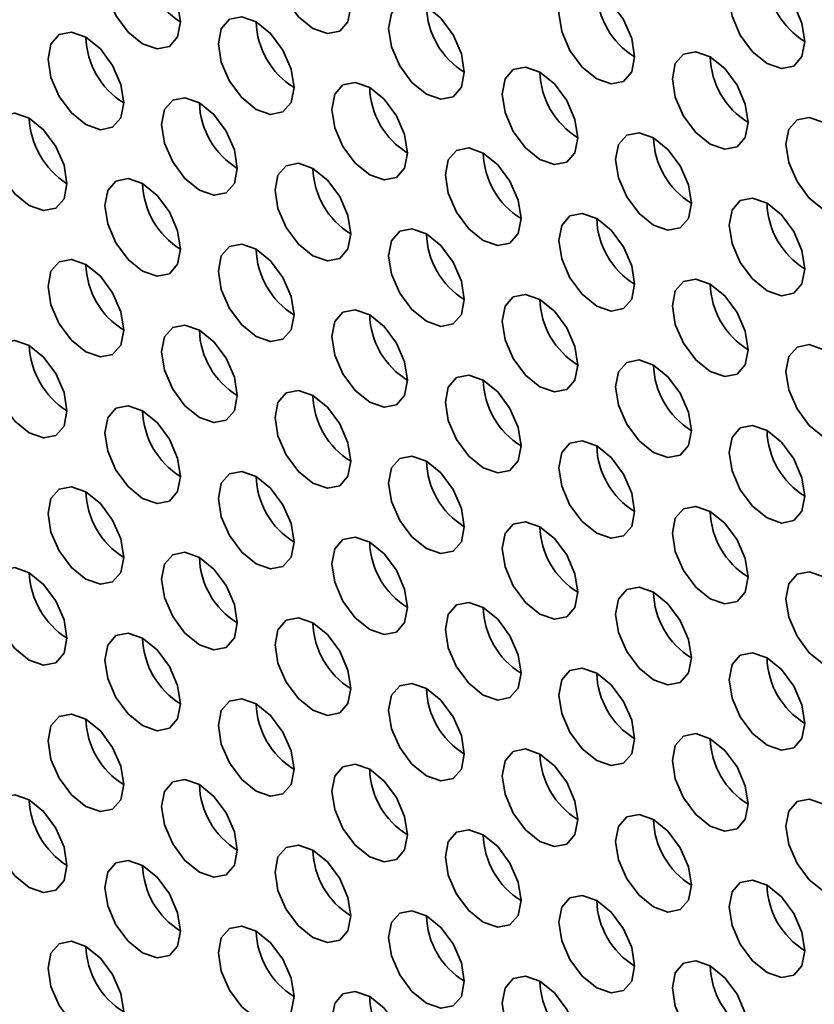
# Model space of a CAD drawing. Header units: millimetres. Extents: x 2 to 1120, y -2 to 861.
# Tile 145 of 226: x 758 to 763, y 647 to 653. Entities that reach past the tile are written whole.
import ezdxf

# ---------------------------------------------------------------- set-up
doc = ezdxf.new("R2010")
doc.units = ezdxf.units.MM

msp = doc.modelspace()

# ---------------------------------------------------------------- linework, layer by layer
at = {"color": 7, "linetype": 'Continuous', "lineweight": 35, "flags": 128}
for points in [[(760.2965, 653.0199), (760.2785, 653.1344), (760.2274, 653.2522), (760.151, 653.3554), (760.0608, 653.4282), (759.9706, 653.4595), (759.8941, 653.4447), (759.843, 653.3859), (759.8251, 653.2921), (759.843, 653.1776), (759.8941, 653.0598), (759.9706, 652.9566), (760.0608, 652.8838), (760.151, 652.8525), (760.2274, 652.8673), (760.2785, 652.9261), (760.2965, 653.0199)], [(759.2358, 652.9246), (759.2179, 653.0391), (759.1668, 653.1569), (759.0903, 653.26), (759.0001, 653.3328), (758.9099, 653.3642), (758.8334, 653.3493), (758.7823, 653.2905), (758.7644, 653.1967), (758.7823, 653.0822), (758.8334, 652.9644), (758.9099, 652.8612), (759.0001, 652.7885), (759.0903, 652.7571), (759.1668, 652.772), (759.2179, 652.8308), (759.2358, 652.9246)], [(763.1249, 652.8025), (763.1069, 652.917), (763.0558, 653.0348), (762.9794, 653.1379), (762.8892, 653.2107), (762.799, 653.2421), (762.7225, 653.2272), (762.6714, 653.1684), (762.6535, 653.0746), (762.6714, 652.9601), (762.7225, 652.8423), (762.799, 652.7391), (762.8892, 652.6663), (762.9794, 652.635), (763.0558, 652.6498), (763.1069, 652.7087), (763.1249, 652.8025)], [(762.0642, 652.7071), (762.0463, 652.8216), (761.9952, 652.9394), (761.9187, 653.0425), (761.8285, 653.1153), (761.7383, 653.1467), (761.6619, 653.1318), (761.6108, 653.073), (761.5928, 652.9792), (761.6108, 652.8647), (761.6619, 652.7469), (761.7383, 652.6438), (761.8285, 652.571), (761.9187, 652.5396), (761.9952, 652.5545), (762.0463, 652.6133), (762.0642, 652.7071)], [(761.0036, 652.6117), (760.9856, 652.7262), (760.9345, 652.844), (760.8581, 652.9472), (760.7679, 653.02), (760.6777, 653.0513), (760.6012, 653.0365), (760.5501, 652.9777), (760.5322, 652.8839), (760.5501, 652.7693), (760.6012, 652.6516), (760.6777, 652.5484), (760.7679, 652.4756), (760.8581, 652.4443), (760.9345, 652.4591), (760.9856, 652.5179), (761.0036, 652.6117)], [(759.9429, 652.5164), (759.925, 652.6309), (759.8739, 652.7487), (759.7974, 652.8518), (759.7072, 652.9246), (759.617, 652.956), (759.5405, 652.9411), (759.4894, 652.8823), (759.4715, 652.7885), (759.4894, 652.674), (759.5405, 652.5562), (759.617, 652.453), (759.7072, 652.3803), (759.7974, 652.3489), (759.8739, 652.3638), (759.925, 652.4226), (759.9429, 652.5164)], [(758.8822, 652.421), (758.8643, 652.5355), (758.8132, 652.6533), (758.7367, 652.7565), (758.6465, 652.8293), (758.5563, 652.8606), (758.4799, 652.8457), (758.4288, 652.7869), (758.4108, 652.6931), (758.4288, 652.5786), (758.4799, 652.4608), (758.5563, 652.3577), (758.6465, 652.2849), (758.7367, 652.2535), (758.8132, 652.2684), (758.8643, 652.3272), (758.8822, 652.421)], [(762.7713, 652.2989), (762.7534, 652.4134), (762.7023, 652.5312), (762.6258, 652.6343), (762.5356, 652.7071), (762.4454, 652.7385), (762.369, 652.7236), (762.3179, 652.6648), (762.2999, 652.571), (762.3179, 652.4565), (762.369, 652.3387), (762.4454, 652.2356), (762.5356, 652.1628), (762.6258, 652.1314), (762.7023, 652.1463), (762.7534, 652.2051), (762.7713, 652.2989)], [(761.7107, 652.2035), (761.6927, 652.318), (761.6416, 652.4358), (761.5652, 652.539), (761.475, 652.6118), (761.3848, 652.6431), (761.3083, 652.6283), (761.2572, 652.5695), (761.2393, 652.4757), (761.2572, 652.3611), (761.3083, 652.2433), (761.3848, 652.1402), (761.475, 652.0674), (761.5652, 652.0361), (761.6416, 652.0509), (761.6927, 652.1097), (761.7107, 652.2035)], [(760.65, 652.1082), (760.6321, 652.2227), (760.581, 652.3405), (760.5045, 652.4436), (760.4143, 652.5164), (760.3241, 652.5478), (760.2476, 652.5329), (760.1965, 652.4741), (760.1786, 652.3803), (760.1965, 652.2658), (760.2476, 652.148), (760.3241, 652.0448), (760.4143, 651.972), (760.5045, 651.9407), (760.581, 651.9556), (760.6321, 652.0144), (760.65, 652.1082)], [(759.5893, 652.0128), (759.5714, 652.1273), (759.5203, 652.2451), (759.4438, 652.3483), (759.3536, 652.421), (759.2634, 652.4524), (759.187, 652.4375), (759.1359, 652.3787), (759.1179, 652.2849), (759.1359, 652.1704), (759.187, 652.0526), (759.2634, 651.9495), (759.3536, 651.8767), (759.4438, 651.8453), (759.5203, 651.8602), (759.5714, 651.919), (759.5893, 652.0128)], [(758.5287, 651.9174), (758.5107, 652.032), (758.4597, 652.1498), (758.3832, 652.2529), (758.293, 652.3257), (758.2028, 652.357), (758.1263, 652.3422), (758.0752, 652.2834), (758.0573, 652.1896), (758.0752, 652.0751), (758.1263, 651.9573), (758.2028, 651.8541), (758.293, 651.7813), (758.3832, 651.75), (758.4597, 651.7648), (758.5107, 651.8236), (758.5287, 651.9174)], [(763.4784, 651.8907), (763.4605, 652.0052), (763.4094, 652.123), (763.3329, 652.2261), (763.2427, 652.2989), (763.1525, 652.3303), (763.0761, 652.3154), (763.025, 652.2566), (763.007, 652.1628), (763.025, 652.0483), (763.0761, 651.9305), (763.1525, 651.8274), (763.2427, 651.7546), (763.3329, 651.7232), (763.4094, 651.7381), (763.4605, 651.7969), (763.4784, 651.8907)], [(762.4178, 651.7953), (762.3998, 651.9098), (762.3487, 652.0276), (762.2723, 652.1308), (762.1821, 652.2036), (762.0919, 652.2349), (762.0154, 652.2201), (761.9643, 652.1613), (761.9464, 652.0675), (761.9643, 651.9529), (762.0154, 651.8351), (762.0919, 651.732), (762.1821, 651.6592), (762.2723, 651.6279), (762.3487, 651.6427), (762.3998, 651.7015), (762.4178, 651.7953)], [(761.3571, 651.7), (761.3392, 651.8145), (761.2881, 651.9323), (761.2116, 652.0354), (761.1214, 652.1082), (761.0312, 652.1396), (760.9547, 652.1247), (760.9037, 652.0659), (760.8857, 651.9721), (760.9037, 651.8576), (760.9547, 651.7398), (761.0312, 651.6366), (761.1214, 651.5638), (761.2116, 651.5325), (761.2881, 651.5474), (761.3392, 651.6062), (761.3571, 651.7)], [(760.2965, 651.6046), (760.2785, 651.7191), (760.2274, 651.8369), (760.151, 651.9401), (760.0608, 652.0128), (759.9706, 652.0442), (759.8941, 652.0293), (759.843, 651.9705), (759.8251, 651.8767), (759.843, 651.7622), (759.8941, 651.6444), (759.9706, 651.5413), (760.0608, 651.4685), (760.151, 651.4371), (760.2274, 651.452), (760.2785, 651.5108), (760.2965, 651.6046)], [(759.2358, 651.5092), (759.2179, 651.6237), (759.1668, 651.7415), (759.0903, 651.8447), (759.0001, 651.9175), (758.9099, 651.9488), (758.8334, 651.934), (758.7823, 651.8752), (758.7644, 651.7814), (758.7823, 651.6669), (758.8334, 651.5491), (758.9099, 651.4459), (759.0001, 651.3731), (759.0903, 651.3418), (759.1668, 651.3566), (759.2179, 651.4154), (759.2358, 651.5092)], [(763.1249, 651.3871), (763.1069, 651.5016), (763.0558, 651.6194), (762.9794, 651.7226), (762.8892, 651.7954), (762.799, 651.8267), (762.7225, 651.8119), (762.6714, 651.7531), (762.6535, 651.6593), (762.6714, 651.5447), (762.7225, 651.4269), (762.799, 651.3238), (762.8892, 651.251), (762.9794, 651.2197), (763.0558, 651.2345), (763.1069, 651.2933), (763.1249, 651.3871)], [(762.0642, 651.2918), (762.0463, 651.4063), (761.9952, 651.5241), (761.9187, 651.6272), (761.8285, 651.7), (761.7383, 651.7314), (761.6619, 651.7165), (761.6108, 651.6577), (761.5928, 651.5639), (761.6108, 651.4494), (761.6619, 651.3316), (761.7383, 651.2284), (761.8285, 651.1556), (761.9187, 651.1243), (761.9952, 651.1391), (762.0463, 651.198), (762.0642, 651.2918)], [(761.0036, 651.1964), (760.9856, 651.3109), (760.9345, 651.4287), (760.8581, 651.5318), (760.7679, 651.6046), (760.6777, 651.636), (760.6012, 651.6211), (760.5501, 651.5623), (760.5322, 651.4685), (760.5501, 651.354), (760.6012, 651.2362), (760.6777, 651.1331), (760.7679, 651.0603), (760.8581, 651.0289), (760.9345, 651.0438), (760.9856, 651.1026), (761.0036, 651.1964)], [(759.9429, 651.101), (759.925, 651.2155), (759.8739, 651.3333), (759.7974, 651.4365), (759.7072, 651.5093), (759.617, 651.5406), (759.5405, 651.5258), (759.4894, 651.467), (759.4715, 651.3732), (759.4894, 651.2586), (759.5405, 651.1409), (759.617, 651.0377), (759.7072, 650.9649), (759.7974, 650.9336), (759.8739, 650.9484), (759.925, 651.0072), (759.9429, 651.101)], [(758.8822, 651.0057), (758.8643, 651.1202), (758.8132, 651.238), (758.7367, 651.3411), (758.6465, 651.4139), (758.5563, 651.4453), (758.4799, 651.4304), (758.4288, 651.3716), (758.4108, 651.2778), (758.4288, 651.1633), (758.4799, 651.0455), (758.5563, 650.9423), (758.6465, 650.8696), (758.7367, 650.8382), (758.8132, 650.8531), (758.8643, 650.9119), (758.8822, 651.0057)], [(762.7713, 650.8835), (762.7534, 650.9981), (762.7023, 651.1159), (762.6258, 651.219), (762.5356, 651.2918), (762.4454, 651.3232), (762.369, 651.3083), (762.3179, 651.2495), (762.2999, 651.1557), (762.3179, 651.0412), (762.369, 650.9234), (762.4454, 650.8202), (762.5356, 650.7474), (762.6258, 650.7161), (762.7023, 650.7309), (762.7534, 650.7897), (762.7713, 650.8835)], [(761.7107, 650.7882), (761.6927, 650.9027), (761.6416, 651.0205), (761.5652, 651.1236), (761.475, 651.1964), (761.3848, 651.2278), (761.3083, 651.2129), (761.2572, 651.1541), (761.2393, 651.0603), (761.2572, 650.9458), (761.3083, 650.828), (761.3848, 650.7249), (761.475, 650.6521), (761.5652, 650.6207), (761.6416, 650.6356), (761.6927, 650.6944), (761.7107, 650.7882)], [(760.65, 650.6928), (760.6321, 650.8073), (760.581, 650.9251), (760.5045, 651.0283), (760.4143, 651.1011), (760.3241, 651.1324), (760.2476, 651.1176), (760.1965, 651.0588), (760.1786, 650.965), (760.1965, 650.8504), (760.2476, 650.7326), (760.3241, 650.6295), (760.4143, 650.5567), (760.5045, 650.5254), (760.581, 650.5402), (760.6321, 650.599), (760.65, 650.6928)], [(759.5893, 650.5975), (759.5714, 650.712), (759.5203, 650.8298), (759.4438, 650.9329), (759.3536, 651.0057), (759.2634, 651.0371), (759.187, 651.0222), (759.1359, 650.9634), (759.1179, 650.8696), (759.1359, 650.7551), (759.187, 650.6373), (759.2634, 650.5341), (759.3536, 650.4613), (759.4438, 650.43), (759.5203, 650.4449), (759.5714, 650.5037), (759.5893, 650.5975)], [(758.5287, 650.5021), (758.5107, 650.6166), (758.4597, 650.7344), (758.3832, 650.8376), (758.293, 650.9103), (758.2028, 650.9417), (758.1263, 650.9268), (758.0752, 650.868), (758.0573, 650.7742), (758.0752, 650.6597), (758.1263, 650.5419), (758.2028, 650.4388), (758.293, 650.366), (758.3832, 650.3346), (758.4597, 650.3495), (758.5107, 650.4083), (758.5287, 650.5021)], [(763.4784, 650.4753), (763.4605, 650.5899), (763.4094, 650.7077), (763.3329, 650.8108), (763.2427, 650.8836), (763.1525, 650.9149), (763.0761, 650.9001), (763.025, 650.8413), (763.007, 650.7475), (763.025, 650.633), (763.0761, 650.5152), (763.1525, 650.412), (763.2427, 650.3392), (763.3329, 650.3079), (763.4094, 650.3227), (763.4605, 650.3815), (763.4784, 650.4753)], [(762.4178, 650.38), (762.3998, 650.4945), (762.3487, 650.6123), (762.2723, 650.7154), (762.1821, 650.7882), (762.0919, 650.8196), (762.0154, 650.8047), (761.9643, 650.7459), (761.9464, 650.6521), (761.9643, 650.5376), (762.0154, 650.4198), (762.0919, 650.3167), (762.1821, 650.2439), (762.2723, 650.2125), (762.3487, 650.2274), (762.3998, 650.2862), (762.4178, 650.38)], [(761.3571, 650.2846), (761.3392, 650.3991), (761.2881, 650.5169), (761.2116, 650.6201), (761.1214, 650.6929), (761.0312, 650.7242), (760.9547, 650.7094), (760.9037, 650.6506), (760.8857, 650.5568), (760.9037, 650.4422), (760.9547, 650.3244), (761.0312, 650.2213), (761.1214, 650.1485), (761.2116, 650.1172), (761.2881, 650.132), (761.3392, 650.1908), (761.3571, 650.2846)], [(760.2965, 650.1893), (760.2785, 650.3038), (760.2274, 650.4216), (760.151, 650.5247), (760.0608, 650.5975), (759.9706, 650.6289), (759.8941, 650.614), (759.843, 650.5552), (759.8251, 650.4614), (759.843, 650.3469), (759.8941, 650.2291), (759.9706, 650.1259), (760.0608, 650.0531), (760.151, 650.0218), (760.2274, 650.0367), (760.2785, 650.0955), (760.2965, 650.1893)], [(759.2358, 650.0939), (759.2179, 650.2084), (759.1668, 650.3262), (759.0903, 650.4294), (759.0001, 650.5021), (758.9099, 650.5335), (758.8334, 650.5186), (758.7823, 650.4598), (758.7644, 650.366), (758.7823, 650.2515), (758.8334, 650.1337), (758.9099, 650.0306), (759.0001, 649.9578), (759.0903, 649.9264), (759.1668, 649.9413), (759.2179, 650.0001), (759.2358, 650.0939)], [(763.1249, 649.9718), (763.1069, 650.0863), (763.0558, 650.2041), (762.9794, 650.3072), (762.8892, 650.38), (762.799, 650.4114), (762.7225, 650.3965), (762.6714, 650.3377), (762.6535, 650.2439), (762.6714, 650.1294), (762.7225, 650.0116), (762.799, 649.9085), (762.8892, 649.8357), (762.9794, 649.8043), (763.0558, 649.8192), (763.1069, 649.878), (763.1249, 649.9718)], [(762.0642, 649.8764), (762.0463, 649.9909), (761.9952, 650.1087), (761.9187, 650.2119), (761.8285, 650.2847), (761.7383, 650.316), (761.6619, 650.3012), (761.6108, 650.2424), (761.5928, 650.1486), (761.6108, 650.034), (761.6619, 649.9162), (761.7383, 649.8131), (761.8285, 649.7403), (761.9187, 649.709), (761.9952, 649.7238), (762.0463, 649.7826), (762.0642, 649.8764)], [(761.0036, 649.7811), (760.9856, 649.8956), (760.9345, 650.0134), (760.8581, 650.1165), (760.7679, 650.1893), (760.6777, 650.2207), (760.6012, 650.2058), (760.5501, 650.147), (760.5322, 650.0532), (760.5501, 649.9387), (760.6012, 649.8209), (760.6777, 649.7177), (760.7679, 649.6449), (760.8581, 649.6136), (760.9345, 649.6284), (760.9856, 649.6873), (761.0036, 649.7811)], [(759.9429, 649.6857), (759.925, 649.8002), (759.8739, 649.918), (759.7974, 650.0211), (759.7072, 650.0939), (759.617, 650.1253), (759.5405, 650.1104), (759.4894, 650.0516), (759.4715, 649.9578), (759.4894, 649.8433), (759.5405, 649.7255), (759.617, 649.6224), (759.7072, 649.5496), (759.7974, 649.5182), (759.8739, 649.5331), (759.925, 649.5919), (759.9429, 649.6857)], [(758.8822, 649.5903), (758.8643, 649.7048), (758.8132, 649.8226), (758.7367, 649.9258), (758.6465, 649.9986), (758.5563, 650.0299), (758.4799, 650.0151), (758.4288, 649.9563), (758.4108, 649.8625), (758.4288, 649.7479), (758.4799, 649.6302), (758.5563, 649.527), (758.6465, 649.4542), (758.7367, 649.4229), (758.8132, 649.4377), (758.8643, 649.4965), (758.8822, 649.5903)], [(762.7713, 649.4682), (762.7534, 649.5827), (762.7023, 649.7005), (762.6258, 649.8037), (762.5356, 649.8765), (762.4454, 649.9078), (762.369, 649.893), (762.3179, 649.8341), (762.2999, 649.7403), (762.3179, 649.6258), (762.369, 649.508), (762.4454, 649.4049), (762.5356, 649.3321), (762.6258, 649.3007), (762.7023, 649.3156), (762.7534, 649.3744), (762.7713, 649.4682)], [(761.7107, 649.3728), (761.6927, 649.4874), (761.6416, 649.6052), (761.5652, 649.7083), (761.475, 649.7811), (761.3848, 649.8125), (761.3083, 649.7976), (761.2572, 649.7388), (761.2393, 649.645), (761.2572, 649.5305), (761.3083, 649.4127), (761.3848, 649.3095), (761.475, 649.2367), (761.5652, 649.2054), (761.6416, 649.2202), (761.6927, 649.279), (761.7107, 649.3728)], [(760.65, 649.2775), (760.6321, 649.392), (760.581, 649.5098), (760.5045, 649.6129), (760.4143, 649.6857), (760.3241, 649.7171), (760.2476, 649.7022), (760.1965, 649.6434), (760.1786, 649.5496), (760.1965, 649.4351), (760.2476, 649.3173), (760.3241, 649.2142), (760.4143, 649.1414), (760.5045, 649.11), (760.581, 649.1249), (760.6321, 649.1837), (760.65, 649.2775)], [(759.5893, 649.1821), (759.5714, 649.2966), (759.5203, 649.4144), (759.4438, 649.5176), (759.3536, 649.5904), (759.2634, 649.6217), (759.187, 649.6069), (759.1359, 649.5481), (759.1179, 649.4543), (759.1359, 649.3397), (759.187, 649.2219), (759.2634, 649.1188), (759.3536, 649.046), (759.4438, 649.0147), (759.5203, 649.0295), (759.5714, 649.0883), (759.5893, 649.1821)], [(758.5287, 649.0868), (758.5107, 649.2013), (758.4597, 649.3191), (758.3832, 649.4222), (758.293, 649.495), (758.2028, 649.5264), (758.1263, 649.5115), (758.0752, 649.4527), (758.0573, 649.3589), (758.0752, 649.2444), (758.1263, 649.1266), (758.2028, 649.0234), (758.293, 648.9506), (758.3832, 648.9193), (758.4597, 648.9342), (758.5107, 648.993), (758.5287, 649.0868)], [(763.4784, 649.06), (763.4605, 649.1745), (763.4094, 649.2923), (763.3329, 649.3955), (763.2427, 649.4683), (763.1525, 649.4996), (763.0761, 649.4848), (763.025, 649.4259), (763.007, 649.3321), (763.025, 649.2176), (763.0761, 649.0998), (763.1525, 648.9967), (763.2427, 648.9239), (763.3329, 648.8925), (763.4094, 648.9074), (763.4605, 648.9662), (763.4784, 649.06)], [(762.4178, 648.9646), (762.3998, 649.0792), (762.3487, 649.197), (762.2723, 649.3001), (762.1821, 649.3729), (762.0919, 649.4042), (762.0154, 649.3894), (761.9643, 649.3306), (761.9464, 649.2368), (761.9643, 649.1223), (762.0154, 649.0045), (762.0919, 648.9013), (762.1821, 648.8285), (762.2723, 648.7972), (762.3487, 648.812), (762.3998, 648.8708), (762.4178, 648.9646)], [(761.3571, 648.8693), (761.3392, 648.9838), (761.2881, 649.1016), (761.2116, 649.2047), (761.1214, 649.2775), (761.0312, 649.3089), (760.9547, 649.294), (760.9037, 649.2352), (760.8857, 649.1414), (760.9037, 649.0269), (760.9547, 648.9091), (761.0312, 648.806), (761.1214, 648.7332), (761.2116, 648.7018), (761.2881, 648.7167), (761.3392, 648.7755), (761.3571, 648.8693)], [(760.2965, 648.7739), (760.2785, 648.8884), (760.2274, 649.0062), (760.151, 649.1094), (760.0608, 649.1822), (759.9706, 649.2135), (759.8941, 649.1987), (759.843, 649.1399), (759.8251, 649.0461), (759.843, 648.9315), (759.8941, 648.8137), (759.9706, 648.7106), (760.0608, 648.6378), (760.151, 648.6065), (760.2274, 648.6213), (760.2785, 648.6801), (760.2965, 648.7739)], [(759.2358, 648.6786), (759.2179, 648.7931), (759.1668, 648.9109), (759.0903, 649.014), (759.0001, 649.0868), (758.9099, 649.1182), (758.8334, 649.1033), (758.7823, 649.0445), (758.7644, 648.9507), (758.7823, 648.8362), (758.8334, 648.7184), (758.9099, 648.6152), (759.0001, 648.5424), (759.0903, 648.5111), (759.1668, 648.526), (759.2179, 648.5848), (759.2358, 648.6786)], [(763.1249, 648.5564), (763.1069, 648.671), (763.0558, 648.7888), (762.9794, 648.8919), (762.8892, 648.9647), (762.799, 648.996), (762.7225, 648.9812), (762.6714, 648.9224), (762.6535, 648.8286), (762.6714, 648.7141), (762.7225, 648.5963), (762.799, 648.4931), (762.8892, 648.4203), (762.9794, 648.389), (763.0558, 648.4038), (763.1069, 648.4626), (763.1249, 648.5564)], [(762.0642, 648.4611), (762.0463, 648.5756), (761.9952, 648.6934), (761.9187, 648.7965), (761.8285, 648.8693), (761.7383, 648.9007), (761.6619, 648.8858), (761.6108, 648.827), (761.5928, 648.7332), (761.6108, 648.6187), (761.6619, 648.5009), (761.7383, 648.3978), (761.8285, 648.325), (761.9187, 648.2936), (761.9952, 648.3085), (762.0463, 648.3673), (762.0642, 648.4611)], [(761.0036, 648.3657), (760.9856, 648.4802), (760.9345, 648.598), (760.8581, 648.7012), (760.7679, 648.774), (760.6777, 648.8053), (760.6012, 648.7905), (760.5501, 648.7317), (760.5322, 648.6379), (760.5501, 648.5233), (760.6012, 648.4055), (760.6777, 648.3024), (760.7679, 648.2296), (760.8581, 648.1983), (760.9345, 648.2131), (760.9856, 648.2719), (761.0036, 648.3657)], [(759.9429, 648.2704), (759.925, 648.3849), (759.8739, 648.5027), (759.7974, 648.6058), (759.7072, 648.6786), (759.617, 648.71), (759.5405, 648.6951), (759.4894, 648.6363), (759.4715, 648.5425), (759.4894, 648.428), (759.5405, 648.3102), (759.617, 648.207), (759.7072, 648.1342), (759.7974, 648.1029), (759.8739, 648.1177), (759.925, 648.1766), (759.9429, 648.2704)], [(758.8822, 648.175), (758.8643, 648.2895), (758.8132, 648.4073), (758.7367, 648.5104), (758.6465, 648.5832), (758.5563, 648.6146), (758.4799, 648.5997), (758.4288, 648.5409), (758.4108, 648.4471), (758.4288, 648.3326), (758.4799, 648.2148), (758.5563, 648.1117), (758.6465, 648.0389), (758.7367, 648.0075), (758.8132, 648.0224), (758.8643, 648.0812), (758.8822, 648.175)], [(762.7713, 648.0529), (762.7534, 648.1674), (762.7023, 648.2852), (762.6258, 648.3883), (762.5356, 648.4611), (762.4454, 648.4925), (762.369, 648.4776), (762.3179, 648.4188), (762.2999, 648.325), (762.3179, 648.2105), (762.369, 648.0927), (762.4454, 647.9896), (762.5356, 647.9168), (762.6258, 647.8854), (762.7023, 647.9003), (762.7534, 647.9591), (762.7713, 648.0529)], [(761.7107, 647.9575), (761.6927, 648.072), (761.6416, 648.1898), (761.5652, 648.293), (761.475, 648.3658), (761.3848, 648.3971), (761.3083, 648.3823), (761.2572, 648.3234), (761.2393, 648.2296), (761.2572, 648.1151), (761.3083, 647.9973), (761.3848, 647.8942), (761.475, 647.8214), (761.5652, 647.79), (761.6416, 647.8049), (761.6927, 647.8637), (761.7107, 647.9575)], [(760.65, 647.8621), (760.6321, 647.9767), (760.581, 648.0945), (760.5045, 648.1976), (760.4143, 648.2704), (760.3241, 648.3018), (760.2476, 648.2869), (760.1965, 648.2281), (760.1786, 648.1343), (760.1965, 648.0198), (760.2476, 647.902), (760.3241, 647.7988), (760.4143, 647.726), (760.5045, 647.6947), (760.581, 647.7095), (760.6321, 647.7683), (760.65, 647.8621)], [(759.5893, 647.7668), (759.5714, 647.8813), (759.5203, 647.9991), (759.4438, 648.1022), (759.3536, 648.175), (759.2634, 648.2064), (759.187, 648.1915), (759.1359, 648.1327), (759.1179, 648.0389), (759.1359, 647.9244), (759.187, 647.8066), (759.2634, 647.7035), (759.3536, 647.6307), (759.4438, 647.5993), (759.5203, 647.6142), (759.5714, 647.673), (759.5893, 647.7668)], [(758.5287, 647.6714), (758.5107, 647.7859), (758.4597, 647.9037), (758.3832, 648.0069), (758.293, 648.0797), (758.2028, 648.111), (758.1263, 648.0962), (758.0752, 648.0374), (758.0573, 647.9436), (758.0752, 647.829), (758.1263, 647.7112), (758.2028, 647.6081), (758.293, 647.5353), (758.3832, 647.504), (758.4597, 647.5188), (758.5107, 647.5776), (758.5287, 647.6714)], [(763.4784, 647.6447), (763.4605, 647.7592), (763.4094, 647.877), (763.3329, 647.9801), (763.2427, 648.0529), (763.1525, 648.0843), (763.0761, 648.0694), (763.025, 648.0106), (763.007, 647.9168), (763.025, 647.8023), (763.0761, 647.6845), (763.1525, 647.5813), (763.2427, 647.5086), (763.3329, 647.4772), (763.4094, 647.4921), (763.4605, 647.5509), (763.4784, 647.6447)], [(762.4178, 647.5493), (762.3998, 647.6638), (762.3487, 647.7816), (762.2723, 647.8848), (762.1821, 647.9576), (762.0919, 647.9889), (762.0154, 647.9741), (761.9643, 647.9152), (761.9464, 647.8214), (761.9643, 647.7069), (762.0154, 647.5891), (762.0919, 647.486), (762.1821, 647.4132), (762.2723, 647.3818), (762.3487, 647.3967), (762.3998, 647.4555), (762.4178, 647.5493)], [(761.3571, 647.4539), (761.3392, 647.5685), (761.2881, 647.6863), (761.2116, 647.7894), (761.1214, 647.8622), (761.0312, 647.8935), (760.9547, 647.8787), (760.9037, 647.8199), (760.8857, 647.7261), (760.9037, 647.6116), (760.9547, 647.4938), (761.0312, 647.3906), (761.1214, 647.3178), (761.2116, 647.2865), (761.2881, 647.3013), (761.3392, 647.3601), (761.3571, 647.4539)], [(760.2965, 647.3586), (760.2785, 647.4731), (760.2274, 647.5909), (760.151, 647.694), (760.0608, 647.7668), (759.9706, 647.7982), (759.8941, 647.7833), (759.843, 647.7245), (759.8251, 647.6307), (759.843, 647.5162), (759.8941, 647.3984), (759.9706, 647.2953), (760.0608, 647.2225), (760.151, 647.1911), (760.2274, 647.206), (760.2785, 647.2648), (760.2965, 647.3586)], [(759.2358, 647.2632), (759.2179, 647.3777), (759.1668, 647.4955), (759.0903, 647.5987), (759.0001, 647.6715), (758.9099, 647.7028), (758.8334, 647.688), (758.7823, 647.6292), (758.7644, 647.5354), (758.7823, 647.4208), (758.8334, 647.303), (758.9099, 647.1999), (759.0001, 647.1271), (759.0903, 647.0958), (759.1668, 647.1106), (759.2179, 647.1694), (759.2358, 647.2632)], [(763.1249, 647.1411), (763.1069, 647.2556), (763.0558, 647.3734), (762.9794, 647.4766), (762.8892, 647.5494), (762.799, 647.5807), (762.7225, 647.5658), (762.6714, 647.507), (762.6535, 647.4132), (762.6714, 647.2987), (762.7225, 647.1809), (762.799, 647.0778), (762.8892, 647.005), (762.9794, 646.9736), (763.0558, 646.9885), (763.1069, 647.0473), (763.1249, 647.1411)], [(762.0642, 647.0457), (762.0463, 647.1603), (761.9952, 647.2781), (761.9187, 647.3812), (761.8285, 647.454), (761.7383, 647.4853), (761.6619, 647.4705), (761.6108, 647.4117), (761.5928, 647.3179), (761.6108, 647.2034), (761.6619, 647.0856), (761.7383, 646.9824), (761.8285, 646.9096), (761.9187, 646.8783), (761.9952, 646.8931), (762.0463, 646.9519), (762.0642, 647.0457)], [(761.0036, 646.9504), (760.9856, 647.0649), (760.9345, 647.1827), (760.8581, 647.2858), (760.7679, 647.3586), (760.6777, 647.39), (760.6012, 647.3751), (760.5501, 647.3163), (760.5322, 647.2225), (760.5501, 647.108), (760.6012, 646.9902), (760.6777, 646.8871), (760.7679, 646.8143), (760.8581, 646.7829), (760.9345, 646.7978), (760.9856, 646.8566), (761.0036, 646.9504)], [(759.9429, 646.855), (759.925, 646.9695), (759.8739, 647.0873), (759.7974, 647.1905), (759.7072, 647.2633), (759.617, 647.2946), (759.5405, 647.2798), (759.4894, 647.221), (759.4715, 647.1272), (759.4894, 647.0126), (759.5405, 646.8948), (759.617, 646.7917), (759.7072, 646.7189), (759.7974, 646.6876), (759.8739, 646.7024), (759.925, 646.7612), (759.9429, 646.855)], [(758.8822, 646.7597), (758.8643, 646.8742), (758.8132, 646.992), (758.7367, 647.0951), (758.6465, 647.1679), (758.5563, 647.1993), (758.4799, 647.1844), (758.4288, 647.1256), (758.4108, 647.0318), (758.4288, 646.9173), (758.4799, 646.7995), (758.5563, 646.6963), (758.6465, 646.6235), (758.7367, 646.5922), (758.8132, 646.607), (758.8643, 646.6659), (758.8822, 646.7597)], [(762.7713, 646.6375), (762.7534, 646.7521), (762.7023, 646.8699), (762.6258, 646.973), (762.5356, 647.0458), (762.4454, 647.0771), (762.369, 647.0623), (762.3179, 647.0035), (762.2999, 646.9097), (762.3179, 646.7952), (762.369, 646.6774), (762.4454, 646.5742), (762.5356, 646.5014), (762.6258, 646.4701), (762.7023, 646.4849), (762.7534, 646.5437), (762.7713, 646.6375)], [(761.7107, 646.5422), (761.6927, 646.6567), (761.6416, 646.7745), (761.5652, 646.8776), (761.475, 646.9504), (761.3848, 646.9818), (761.3083, 646.9669), (761.2572, 646.9081), (761.2393, 646.8143), (761.2572, 646.6998), (761.3083, 646.582), (761.3848, 646.4789), (761.475, 646.4061), (761.5652, 646.3747), (761.6416, 646.3896), (761.6927, 646.4484), (761.7107, 646.5422)], [(760.65, 646.4468), (760.6321, 646.5613), (760.581, 646.6791), (760.5045, 646.7823), (760.4143, 646.8551), (760.3241, 646.8864), (760.2476, 646.8716), (760.1965, 646.8127), (760.1786, 646.7189), (760.1965, 646.6044), (760.2476, 646.4866), (760.3241, 646.3835), (760.4143, 646.3107), (760.5045, 646.2793), (760.581, 646.2942), (760.6321, 646.353), (760.65, 646.4468)]]:
    msp.add_lwpolyline(points, dxfattribs=at)
at = {"color": 7, "linetype": 'Continuous', "lineweight": 35}
for centre, radius, start, end in [((759.4956, 653.3467), 0.4957, 181.60056, 238.39406), ((763.3846, 653.2245), 0.4957, 181.60056, 238.39406), ((762.324, 653.1292), 0.4957, 181.60056, 238.39406), ((761.2633, 653.0338), 0.4957, 181.60056, 238.39406), ((760.2027, 652.9385), 0.4957, 181.60056, 238.39406), ((759.142, 652.8431), 0.4957, 181.60056, 238.39406), ((763.0311, 652.721), 0.4957, 181.60056, 238.39406), ((761.9704, 652.6256), 0.4957, 181.60056, 238.39406), ((760.9098, 652.5303), 0.4957, 181.60056, 238.39406), ((759.8491, 652.4349), 0.4957, 181.60056, 238.39406), ((758.8047, 652.3489), 0.5123, 182.60548, 237.39452), ((762.6775, 652.2174), 0.4957, 181.60056, 238.39406), ((761.6169, 652.1221), 0.4957, 181.60056, 238.39406), ((760.5562, 652.0267), 0.4957, 181.60056, 238.39406), ((759.4956, 651.9313), 0.4957, 181.60056, 238.39406), ((763.3846, 651.8092), 0.4957, 181.60056, 238.39406), ((762.324, 651.7138), 0.4957, 181.60056, 238.39406), ((761.2633, 651.6185), 0.4957, 181.60056, 238.39406), ((760.2027, 651.5231), 0.4957, 181.60056, 238.39406), ((759.142, 651.4278), 0.4957, 181.60056, 238.39406), ((763.0311, 651.3056), 0.4957, 181.60056, 238.39406), ((761.9704, 651.2103), 0.4957, 181.60056, 238.39406), ((760.9098, 651.1149), 0.4957, 181.60056, 238.39406), ((759.8491, 651.0196), 0.4957, 181.60056, 238.39406), ((758.8047, 650.9336), 0.5123, 182.60548, 237.39452), ((762.6775, 650.8021), 0.4957, 181.60056, 238.39406), ((761.6169, 650.7067), 0.4957, 181.60056, 238.39406), ((760.5562, 650.6114), 0.4957, 181.60056, 238.39406), ((759.4956, 650.516), 0.4957, 181.60056, 238.39406), ((763.3846, 650.3939), 0.4957, 181.60056, 238.39406), ((762.324, 650.2985), 0.4957, 181.60056, 238.39406), ((761.2633, 650.2031), 0.4957, 181.60056, 238.39406), ((760.2027, 650.1078), 0.4957, 181.60056, 238.39406), ((759.1417, 650.0122), 0.4953, 181.46107, 238.40972), ((763.0311, 649.8903), 0.4957, 181.60056, 238.39406), ((761.9704, 649.7949), 0.4957, 181.60056, 238.39406), ((760.9098, 649.6996), 0.4957, 181.60056, 238.39406), ((759.8488, 649.604), 0.4953, 181.46107, 238.40972), ((758.8047, 649.5183), 0.5123, 182.60548, 237.39452), ((762.6775, 649.3867), 0.4957, 181.60056, 238.39406), ((761.6169, 649.2914), 0.4957, 181.60056, 238.39406), ((760.5562, 649.196), 0.4957, 181.60056, 238.39406), ((759.4956, 649.1007), 0.4957, 181.60056, 238.39406), ((763.3846, 648.9785), 0.4957, 181.60056, 238.39406), ((762.324, 648.8832), 0.4957, 181.60056, 238.39406), ((761.2633, 648.7878), 0.4957, 181.60056, 238.39406), ((760.2027, 648.6924), 0.4957, 181.60056, 238.39406), ((759.142, 648.5971), 0.4957, 181.60056, 238.39406), ((763.0311, 648.475), 0.4957, 181.60056, 238.39406), ((761.9704, 648.3796), 0.4957, 181.60056, 238.39406), ((760.9098, 648.2842), 0.4957, 181.60056, 238.39406), ((759.8491, 648.1889), 0.4957, 181.60056, 238.39406), ((758.8047, 648.1029), 0.5123, 182.60548, 237.39452), ((762.6775, 647.9714), 0.4957, 181.60056, 238.39406), ((761.6169, 647.876), 0.4957, 181.60056, 238.39406), ((760.5562, 647.7807), 0.4957, 181.60056, 238.39406), ((759.4956, 647.6853), 0.4957, 181.60056, 238.39406), ((763.3846, 647.5632), 0.4957, 181.60056, 238.39406), ((762.324, 647.4678), 0.4957, 181.60056, 238.39406), ((761.2633, 647.3725), 0.4957, 181.60056, 238.39406), ((760.2027, 647.2771), 0.4957, 181.60056, 238.39406), ((759.142, 647.1817), 0.4957, 181.60056, 238.39406), ((763.0308, 647.0594), 0.4953, 181.45804, 238.41006), ((761.9704, 646.9643), 0.4957, 181.60056, 238.39406), ((760.9098, 646.8689), 0.4957, 181.60056, 238.39406)]:
    msp.add_arc(centre, radius, start, end, dxfattribs=at)

doc.saveas('drawing.dxf')
